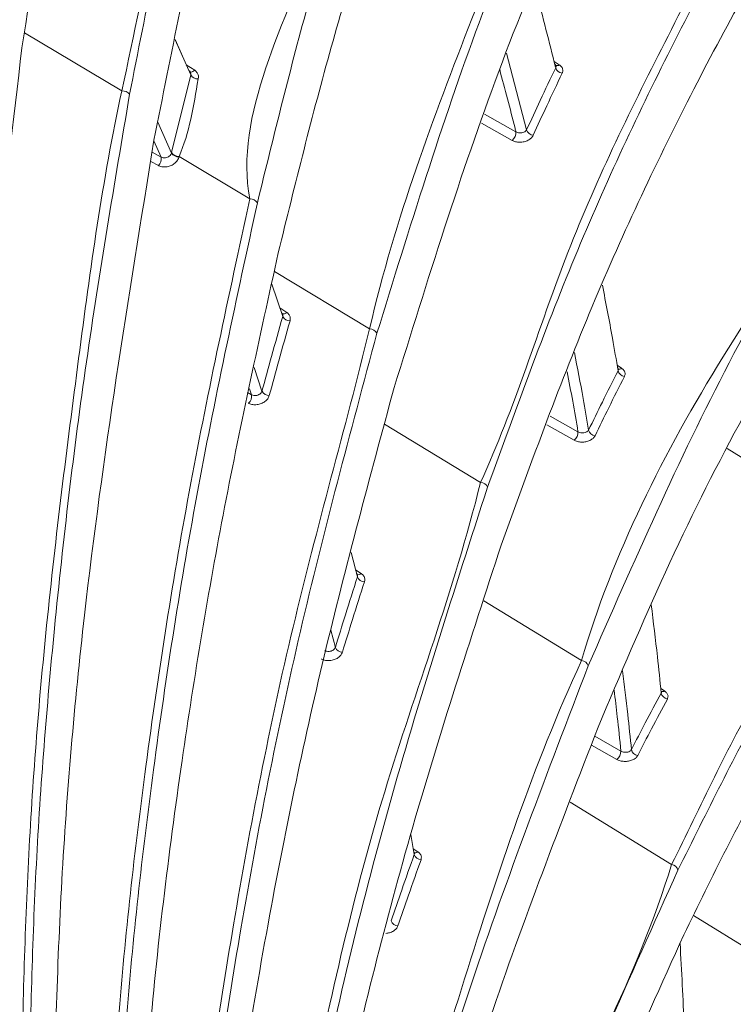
# Model space of a CAD drawing. Header units: millimetres. Extents: x 0 to 1118, y 0 to 864.
# Tile 238 of 256: x 294.52 to 300.06, y 673.9 to 681.54. Entities that reach past the tile are written whole.
import ezdxf

# ---------------------------------------------------------------- set-up
doc = ezdxf.new("R2010")
doc.units = ezdxf.units.MM

msp = doc.modelspace()

# ---------------------------------------------------------------- linework, layer by layer
at = {"color": 9, "linetype": 'Continuous', "lineweight": 0}
for p, q in [((294.5612, 681.4403), (295.3161, 680.9898)), ((298.3043, 681.2823), (298.4594, 680.6872)), ((298.6727, 681.2196), (298.713, 681.1932)), ((295.8156, 681.1939), (295.8824, 681.1503)), ((295.7025, 680.5117), (295.851, 681.1141)), ((298.1334, 680.8095), (298.3764, 680.6732)), ((295.5955, 680.7478), (295.7016, 680.5081)), ((298.3475, 680.606), (298.1101, 680.7392)), ((295.6213, 680.4762), (295.5653, 680.6028)), ((295.5523, 680.5141), (295.6213, 680.4762)), ((295.7016, 680.5081), (295.7025, 680.5117)), ((295.7612, 680.4815), (296.3102, 680.1519)), ((295.6012, 680.4107), (295.5419, 680.4433)), ((296.5007, 679.5894), (297.2407, 679.1425)), ((296.5429, 679.306), (296.5966, 679.2709)), ((299.1622, 678.8598), (299.1966, 678.8373)), ((296.343, 678.8417), (296.4048, 678.6594)), ((296.292, 678.6487), (296.3235, 678.6313)), ((296.3235, 678.6313), (296.3081, 678.6766)), ((298.6429, 678.4662), (298.8583, 678.3444)), ((297.3572, 678.4034), (298.1017, 677.9512)), ((298.8274, 678.2786), (298.6168, 678.3976)), ((301.0364, 677.5823), (300.0155, 678.2134)), ((297.1318, 677.2726), (297.1751, 677.2441)), ((298.1262, 677.0322), (298.886, 676.5682)), ((296.9405, 676.804), (296.9742, 676.6696)), ((299.5007, 676.3514), (299.5304, 676.3319)), ((298.9882, 675.9806), (299.1914, 675.8648)), ((299.1588, 675.8006), (298.9628, 675.9123)), ((298.7978, 675.468), (299.5847, 674.985)), ((297.5794, 675.1072), (297.6151, 675.0838)), ((300.6729, 674.0224), (299.755, 674.59))]:
    msp.add_line(p, q, dxfattribs=at)
at = {"color": 7, "linetype": 'Continuous', "lineweight": 15}
for p, q in [((295.851, 681.1141), (295.7305, 681.3858)), ((295.731, 681.3882), (295.8378, 681.1474)), ((298.6873, 681.1843), (298.6872, 681.185)), ((296.5658, 679.2388), (296.48, 679.491)), ((299.1724, 678.8293), (299.172, 678.8307)), ((297.1457, 677.2173), (297.0978, 677.4077)), ((297.5872, 675.0624), (297.5604, 675.2167)), ((297.5885, 675.0739), (297.5885, 675.0746))]:
    msp.add_line(p, q, dxfattribs=at)
at = {"color": 9, "linetype": 'Continuous', "lineweight": 0, "flags": 128}
msp.add_lwpolyline([(295.8824, 681.1503), (295.8757, 681.1448), (295.8688, 681.1406), (295.8621, 681.1378), (295.8557, 681.1366), (295.8499, 681.137), (295.8448, 681.139), (295.844, 681.1395)], dxfattribs=at)
at = {"color": 9, "linetype": 'Continuous', "lineweight": 0}
for centre, radius, start, end in [((298.6943, 681.2133), 0.0274, 243.07013, 313.10284), ((298.7431, 681.1878), 0.0608, 197.17584, 262.70148), ((295.907, 681.149), 0.066, 211.89464, 271.8155), ((295.3225, 680.9206), 0.0695, 38.57127, 95.29598), ((298.5172, 680.7061), 0.0608, 198.06452, 263.61407), ((298.299, 680.6667), 0.0777, 308.63471, 4.82583), ((295.5522, 680.4616), 0.0707, 313.96401, 11.91768), ((295.7572, 680.544), 0.0662, 212.88186, 272.78428), ((295.758, 680.5476), 0.0661, 212.87495, 272.78232), ((296.3138, 680.0862), 0.0658, 32.85553, 93.10664), ((296.5721, 679.291), 0.0317, 247.20442, 320.61605), ((296.6217, 679.2678), 0.063, 207.40942, 270.70631), ((297.2415, 679.0796), 0.0629, 27.35319, 90.75305), ((299.1793, 678.8567), 0.026, 241.46262, 311.58209), ((299.2271, 678.8318), 0.0593, 193.87511, 261.75708), ((296.2502, 678.6204), 0.0742, 312.46252, 8.42315), ((296.4602, 678.6882), 0.0624, 207.45409, 271.2706), ((298.7789, 678.3414), 0.0794, 307.65742, 2.10468), ((298.998, 678.372), 0.0593, 194.70164, 262.68618), ((298.0999, 677.8904), 0.0607, 22.11343, 88.26127), ((297.1532, 677.264), 0.0296, 245.04278, 317.76635), ((297.2012, 677.24), 0.06, 202.22206, 269.06619), ((297.0293, 676.6921), 0.0595, 202.26585, 269.61908), ((298.8816, 676.5093), 0.059, 17.10434, 85.6883), ((299.5143, 676.353), 0.0266, 242.62479, 307.37018), ((299.5614, 676.3266), 0.058, 190.73109, 260.84476), ((299.1106, 675.8654), 0.0808, 306.6219, 359.51635), ((299.3302, 675.8878), 0.058, 191.50022, 261.76591), ((297.5956, 675.1036), 0.0278, 243.31678, 314.56232), ((297.6423, 675.0795), 0.0577, 197.29146, 267.30238), ((299.5777, 674.9277), 0.0578, 12.36171, 83.065), ((297.4625, 674.565), 0.0572, 197.3179, 267.84492)]:
    msp.add_arc(centre, radius, start, end, dxfattribs=at)
for points, knots in [([(227.6431, 666.9455), (228.0817, 667.1827), (228.959, 667.6572), (230.536, 668.3357), (232.3459, 668.9835), (234.3964, 669.5779), (236.5168, 670.0855), (238.8547, 670.5531), (241.4024, 670.9784), (244.6523, 671.4427), (248.4277, 671.9186), (251.9909, 672.3798), (254.8184, 672.8055), (256.9201, 673.1652), (258.9945, 673.5766), (261.031, 674.0487), (263.0195, 674.5873), (264.9467, 675.196), (266.8033, 675.8726), (268.5819, 676.6157), (270.2771, 677.4208), (271.8865, 678.2834), (273.4061, 679.1983), (274.8357, 680.1599), (276.1761, 681.163), (277.4305, 682.2016), (278.9953, 683.6268), (280.77, 685.4711), (282.6853, 687.7468), (284.4716, 690.0563), (286.2026, 692.3793), (287.937, 694.7018), (289.7202, 697.0122), (291.5834, 699.3024), (293.5543, 701.5629), (295.654, 703.7857), (297.9021, 705.9605), (300.3213, 708.076), (302.9364, 710.1137), (305.2918, 711.7339), (306.8196, 712.6438), (307.3281, 712.9466)], [0, 0, 0, 0, 0.015105, 0.030213, 0.049373, 0.068595, 0.087852, 0.107062, 0.130791, 0.154526, 0.191249, 0.227976, 0.246353, 0.264728, 0.283094, 0.301495, 0.319894, 0.338301, 0.356707, 0.375078, 0.393479, 0.411881, 0.430276, 0.448672, 0.467058, 0.485445, 0.50381, 0.54055, 0.57728, 0.614004, 0.650727, 0.687449, 0.724184, 0.760916, 0.797667, 0.834416, 0.871193, 0.907965, 0.944802, 0.981629, 1, 1, 1, 1]), ([(307.5781, 712.6827), (307.5781, 712.6827), (307.0652, 712.3867), (305.5559, 711.4831), (303.1989, 709.8836), (300.5917, 707.8631), (298.1746, 705.7644), (295.9267, 703.6038), (293.8256, 701.3943), (291.8512, 699.1457), (289.983, 696.8667), (288.1929, 694.5662), (286.45, 692.2526), (284.7082, 689.9366), (282.9092, 687.632), (280.9793, 685.3586), (279.1918, 683.5141), (277.6161, 682.0871), (276.353, 681.0463), (275.0037, 680.0402), (273.5649, 679.0754), (272.0357, 678.1567), (270.4163, 677.2903), (268.7108, 676.481), (266.9216, 675.7336), (265.0541, 675.0524), (263.1163, 674.4389), (261.1174, 673.8952), (259.0714, 673.4175), (256.9888, 673.0004), (254.8805, 672.6344), (252.0481, 672.2002), (248.484, 671.7276), (244.714, 671.2386), (241.4752, 670.7621), (238.9446, 670.3271), (236.6281, 669.8505), (234.533, 669.335), (232.5082, 668.7322), (230.7261, 668.0774), (229.1784, 667.394), (228.3207, 666.9186), (227.8919, 666.6809)], [0, 0, 0, 0, 0, 0.018255, 0.054923, 0.091601, 0.128278, 0.164958, 0.20165, 0.238344, 0.275056, 0.31177, 0.348506, 0.385271, 0.422072, 0.458918, 0.495814, 0.514271, 0.532761, 0.55125, 0.569759, 0.588267, 0.60679, 0.625312, 0.643806, 0.662338, 0.68087, 0.699386, 0.717903, 0.73637, 0.754822, 0.773275, 0.810082, 0.846803, 0.870466, 0.894124, 0.913157, 0.932239, 0.951284, 0.970267, 0.985135, 1, 1, 1, 1]), ([(228.2154, 666.1204), (228.5725, 666.325), (229.2867, 666.734), (230.6716, 667.3906), (232.3805, 668.0696), (234.4398, 668.7285), (236.5775, 669.291), (238.908, 669.8012), (241.4203, 670.2602), (244.6225, 670.7618), (248.3729, 671.2771), (251.9352, 671.7696), (254.7671, 672.215), (256.8773, 672.5865), (258.9619, 673.0064), (261.0113, 673.4825), (263.014, 674.0219), (264.9592, 674.628), (266.8385, 675.3005), (268.6416, 676.038), (270.3626, 676.8357), (271.998, 677.6898), (273.5452, 678.5953), (275.0042, 679.5472), (276.3749, 680.5401), (277.6599, 681.5677), (278.8699, 682.6305), (280.0109, 683.7237), (281.4486, 685.2133), (283.0936, 687.1035), (284.617, 689.0162), (286.6798, 691.6902), (288.6981, 694.3736), (291.1301, 697.409), (293.0412, 699.6604), (295.0669, 701.879), (297.2266, 704.0536), (299.5438, 706.1797), (302.0349, 708.2171), (304.3166, 709.9259), (306.2819, 711.1039), (307.3715, 711.9697), (307.9014, 712.1227), (307.9014, 712.1227)], [0, 0, 0, 0, 0.012416, 0.024833, 0.044289, 0.063816, 0.083386, 0.102901, 0.126154, 0.149412, 0.186152, 0.222977, 0.241439, 0.259899, 0.278406, 0.296911, 0.31541, 0.33395, 0.35249, 0.371026, 0.389564, 0.408061, 0.42658, 0.445099, 0.4636, 0.482101, 0.500571, 0.519319, 0.538068, 0.575411, 0.612236, 0.630634, 0.704154, 0.740882, 0.777608, 0.814299, 0.851003, 0.887703, 0.9244, 0.961089, 0.980545, 1, 1, 1, 1, 1]), ([(308.0039, 711.7743), (307.4682, 711.4621), (306.3967, 710.8375), (304.4347, 709.5569), (302.1658, 707.9137), (299.6834, 705.8735), (297.3746, 703.7657), (295.2213, 701.6033), (293.201, 699.3983), (291.2941, 697.1602), (288.8657, 694.1421), (286.8486, 691.4746), (284.7844, 688.8156), (283.2579, 686.9118), (281.6081, 685.0293), (280.1655, 683.544), (279.0199, 682.4529), (277.8049, 681.3912), (276.5142, 680.3637), (275.1373, 679.3699), (273.6716, 678.4165), (272.1172, 677.5089), (270.4742, 676.6522), (268.7451, 675.8514), (266.9333, 675.1104), (265.0453, 674.434), (263.0914, 673.8233), (261.0804, 673.2787), (259.0232, 672.7966), (256.9321, 672.3701), (254.8162, 671.9912), (251.98, 671.5356), (248.4163, 671.0293), (244.6685, 670.4981), (241.4723, 669.9821), (238.9691, 669.5114), (236.649, 668.9898), (234.5227, 668.4167), (232.4731, 667.7467), (230.771, 667.0584), (229.3906, 666.3942), (228.6779, 665.9817), (228.3216, 665.7755)], [0, 0, 0, 0, 0.0193995, 0.0388005, 0.0754075, 0.1120222, 0.1486604, 0.1853019, 0.2219439, 0.2586345, 0.295327, 0.3688305, 0.387237, 0.4240994, 0.4615108, 0.4803103, 0.4991086, 0.5176384, 0.5362095, 0.5547794, 0.5733771, 0.5919739, 0.6105546, 0.6291785, 0.6478018, 0.6664284, 0.6850554, 0.7036364, 0.7222113, 0.7407883, 0.7592939, 0.7778013, 0.8146596, 0.8513725, 0.874567, 0.8977561, 0.9171545, 0.9366068, 0.9560177, 0.9753594, 0.9876805, 1, 1, 1, 1]), ([(295.3161, 680.9898), (295.3161, 680.9898), (295.5069, 681.8712), (295.839, 683.5815), (296.5999, 686.0459), (297.4396, 688.1901), (298.332, 690.0362), (299.2597, 691.6047), (300.1908, 693.0747), (301.0809, 693.9172), (301.3387, 694.3637), (301.3387, 694.3637)], [0, 0, 0, 0, 0.000001, 0.164066, 0.328348, 0.492374, 0.619264, 0.746148, 0.873076, 0.999999, 1, 1, 1, 1]), ([(301.3812, 694.3156), (301.0169, 693.8855), (300.2867, 693.0236), (299.2954, 691.5655), (298.3858, 689.9967), (297.5817, 688.338), (296.8793, 686.6056), (296.2784, 684.8054), (295.7647, 682.9281), (295.5061, 681.6187), (295.3769, 680.9639)], [0, 0, 0, 0, 0.126628, 0.253822, 0.380442, 0.507578, 0.629876, 0.752178, 0.876087, 1, 1, 1, 1]), ([(296.3102, 680.1519), (296.3102, 680.1519), (296.1874, 680.7902), (296.9742, 682.2752), (297.4776, 684.2211), (298.2481, 685.9778), (299.0054, 687.4899), (299.7375, 688.8135), (300.6699, 689.9923), (300.9812, 690.8608), (301.4725, 691.1444), (301.4725, 691.1444)], [0, 0, 0, 0, 0.000001, 0.162921, 0.325998, 0.488895, 0.61666, 0.744422, 0.872212, 0.999999, 1, 1, 1, 1]), ([(301.5156, 691.0964), (301.2193, 690.7271), (300.6257, 689.9874), (299.8093, 688.7599), (299.0505, 687.4523), (298.3696, 686.0859), (297.7631, 684.6722), (297.2301, 683.216), (296.7566, 681.7026), (296.4983, 680.6488), (296.3691, 680.1219)], [0, 0, 0, 0, 0.127578, 0.255557, 0.383129, 0.511071, 0.632731, 0.754394, 0.877196, 1, 1, 1, 1]), ([(297.2407, 679.1425), (297.2407, 679.1425), (297.4423, 680.0155), (298.0319, 681.5492), (298.9399, 683.8799), (300.3019, 685.9146), (300.7071, 687.3919), (301.5111, 687.856), (301.5111, 687.856)], [0, 0, 0, 0, 0.000001, 0.244522, 0.489025, 0.744499, 0.999999, 1, 1, 1, 1]), ([(301.5546, 687.8079), (301.0984, 687.1871), (300.186, 685.9454), (299.0396, 683.8139), (298.0514, 681.5472), (297.5493, 679.9231), (297.2974, 679.1085)], [0, 0, 0, 0, 0.255492, 0.510964, 0.754708, 1, 1, 1, 1]), ([(298.1017, 677.9512), (298.1017, 677.9512), (298.3674, 678.5263), (298.735, 679.7716), (299.5657, 681.4473), (300.4087, 683.0577), (301.1746, 684.0177), (301.4526, 684.4993), (301.4526, 684.4993)], [0, 0, 0, 0, 0.000002, 0.246026, 0.492041, 0.746013, 0.999998, 1, 1, 1, 1]), ([(301.4967, 684.451), (301.1595, 683.9709), (300.4852, 683.0106), (299.6024, 681.4086), (298.8111, 679.7195), (298.3748, 678.5162), (298.1562, 677.9133)], [0, 0, 0, 0, 0.253981, 0.507951, 0.753495, 1, 1, 1, 1]), ([(295.9091, 681.083), (295.9102, 681.0915), (295.9126, 681.1087), (295.9033, 681.133), (295.8894, 681.1446), (295.8824, 681.1503)], [0, 0, 0, 0, 0.32305, 0.661443, 1, 1, 1, 1]), ([(298.3764, 680.6732), (298.3742, 680.6822), (298.334, 680.8454), (298.2909, 681.006), (298.2502, 681.1576)], [0, 0, 0, 0, 0.055435, 1, 1, 1, 1]), ([(298.4594, 680.6872), (298.4944, 680.7638), (298.5686, 680.9259), (298.6448, 681.0856), (298.685, 681.1699)], [0, 0, 0, 0, 0.472488, 1, 1, 1, 1]), ([(298.6866, 681.1848), (298.687, 681.184), (298.6889, 681.1798), (298.6874, 681.1745), (298.6854, 681.1706), (298.685, 681.1699)], [0, 0, 0, 0, 0.166194, 0.854313, 1, 1, 1, 1]), ([(298.7354, 681.1275), (298.736, 681.1291), (298.74, 681.1379), (298.7418, 681.1547), (298.7337, 681.1765), (298.7199, 681.1877), (298.713, 681.1932)], [0, 0, 0, 0, 0.0656415, 0.3773507, 0.6886211, 1, 1, 1, 1]), ([(295.9091, 681.083), (295.8742, 680.8724), (295.8393, 680.6619), (295.7612, 680.4815), (295.7612, 680.4815)], [0, 0, 0, 0, 0.999978, 1, 1, 1, 1]), ([(295.8491, 681.1335), (295.8502, 681.1312), (295.8531, 681.1252), (295.8518, 681.1183), (295.851, 681.1141)], [0, 0, 0, 0, 0.390253, 1, 1, 1, 1]), ([(298.7354, 681.1275), (298.6953, 681.0434), (298.6194, 680.8839), (298.5454, 680.7221), (298.5105, 680.6456)], [0, 0, 0, 0, 0.527511, 1, 1, 1, 1]), ([(298.886, 676.5682), (298.886, 676.5682), (299.1235, 677.391), (299.74, 678.6024), (300.6989, 680.0094), (300.8531, 680.8193), (301.2953, 681.0746), (301.2953, 681.0746)], [0, 0, 0, 0, 0.0000018, 0.4943677, 0.7471803, 0.999998, 1, 1, 1, 1]), ([(294.5332, 673.1876), (294.5469, 673.7935), (294.5742, 675.0053), (294.7244, 676.9149), (294.9781, 678.9126), (295.1648, 680.2913), (295.3161, 680.9898), (295.3161, 680.9898)], [0, 0, 0, 0, 0.235383, 0.470779, 0.735393, 0.999998, 1, 1, 1, 1]), ([(301.3398, 681.0261), (301.1112, 680.6844), (300.6539, 680.0011), (299.819, 678.5394), (299.2888, 677.3281), (298.938, 676.5267)], [0, 0, 0, 0, 0.252817, 0.505628, 1, 1, 1, 1]), ([(295.3769, 680.9639), (295.2591, 680.2712), (295.0236, 678.8856), (294.7892, 676.8928), (294.6347, 674.984), (294.6078, 673.7734), (294.5943, 673.1676)], [0, 0, 0, 0, 0.264632, 0.529255, 0.764453, 1, 1, 1, 1]), ([(298.4594, 680.6872), (298.457, 680.6839), (298.4524, 680.6772), (298.4393, 680.6697), (298.4234, 680.6652), (298.406, 680.6643), (298.3894, 680.6669), (298.3806, 680.6712), (298.3764, 680.6732)], [0, 0, 0, 0, 0.169023, 0.338609, 0.508598, 0.678147, 0.846269, 1, 1, 1, 1]), ([(298.3475, 680.606), (298.3558, 680.6022), (298.3732, 680.5943), (298.4059, 680.5908), (298.4402, 680.5947), (298.4714, 680.6062), (298.497, 680.6236), (298.506, 680.6383), (298.5105, 680.6456)], [0, 0, 0, 0, 0.155163, 0.323994, 0.493292, 0.662481, 0.83123, 1, 1, 1, 1]), ([(295.6012, 680.4107), (295.6028, 680.4099), (295.6127, 680.4048), (295.6344, 680.3989), (295.6674, 680.3998), (295.7002, 680.4097), (295.7287, 680.4275), (295.7509, 680.4511), (295.7572, 680.469), (295.7604, 680.478)], [0, 0, 0, 0, 0.029562, 0.191274, 0.353043, 0.514828, 0.676582, 0.838289, 1, 1, 1, 1]), ([(295.7016, 680.5081), (295.7, 680.5037), (295.6968, 680.495), (295.6856, 680.4835), (295.6711, 680.4749), (295.6546, 680.4703), (295.638, 680.4701), (295.6271, 680.4732), (295.6221, 680.4758), (295.6213, 680.4762)], [0, 0, 0, 0, 0.161658, 0.323415, 0.485241, 0.647095, 0.808847, 0.970459, 1, 1, 1, 1]), ([(295.7612, 680.4815), (295.7612, 680.4815), (295.7614, 680.4803), (295.7609, 680.4792), (295.7604, 680.478)], [0, 0, 0, 0, 0.004384, 1, 1, 1, 1]), ([(295.1869, 671.8303), (295.2138, 672.4802), (295.2677, 673.7801), (295.4972, 675.8169), (295.8331, 677.9627), (296.1431, 679.3799), (296.3102, 680.1519), (296.3102, 680.1519)], [0, 0, 0, 0, 0.23639, 0.472798, 0.736403, 0.999999, 1, 1, 1, 1]), ([(296.3691, 680.1219), (296.2091, 679.3869), (295.8891, 677.9171), (295.5574, 675.7946), (295.3272, 673.7545), (295.2733, 672.4564), (295.2463, 671.8067)], [0, 0, 0, 0, 0.263625, 0.527242, 0.76339, 1, 1, 1, 1]), ([(296.4048, 678.6594), (296.4292, 678.7488), (296.4819, 678.942), (296.5365, 679.1351), (296.5658, 679.2388)], [0, 0, 0, 0, 0.4631028, 1, 1, 1, 1]), ([(296.565, 679.2555), (296.5657, 679.2539), (296.5681, 679.2487), (296.5667, 679.2429), (296.5658, 679.2388)], [0, 0, 0, 0, 0.293259, 1, 1, 1, 1]), ([(296.6225, 679.2048), (296.6238, 679.213), (296.6265, 679.2298), (296.6174, 679.2536), (296.6035, 679.2651), (296.5966, 679.2709)], [0, 0, 0, 0, 0.324796, 0.662446, 1, 1, 1, 1]), ([(296.6225, 679.2048), (296.5932, 679.1012), (296.5387, 678.9082), (296.486, 678.7151), (296.4616, 678.6257)], [0, 0, 0, 0, 0.536904, 1, 1, 1, 1]), ([(295.7367, 670.3514), (295.778, 671.0425), (295.8607, 672.4248), (296.1789, 674.587), (296.6114, 676.8301), (297.0488, 678.3668), (297.2407, 679.1425), (297.2407, 679.1425)], [0, 0, 0, 0, 0.237569, 0.475165, 0.737588, 0.999999, 1, 1, 1, 1]), ([(297.2974, 679.1085), (297.0902, 678.3375), (296.6757, 676.7956), (296.2347, 674.5576), (295.9191, 672.3966), (295.8359, 671.0156), (295.7943, 670.3243)], [0, 0, 0, 0, 0.262443, 0.52488, 0.762141, 1, 1, 1, 1]), ([(298.8304, 678.959), (298.8535, 678.8407), (298.8923, 678.6418), (298.9267, 678.4391), (298.9407, 678.3569)], [0, 0, 0, 0, 0.594394, 1, 1, 1, 1]), ([(298.8583, 678.3444), (298.8449, 678.4233), (298.8184, 678.5799), (298.7885, 678.7337), (298.7737, 678.81)], [0, 0, 0, 0, 0.503954, 1, 1, 1, 1]), ([(298.9407, 678.3569), (298.9761, 678.4298), (299.0515, 678.5846), (299.1287, 678.737), (299.1695, 678.8176)], [0, 0, 0, 0, 0.470962, 1, 1, 1, 1]), ([(299.2186, 678.7731), (299.1779, 678.6926), (299.1009, 678.5405), (299.0258, 678.386), (298.9905, 678.3132)], [0, 0, 0, 0, 0.529037, 1, 1, 1, 1]), ([(299.1718, 678.8306), (299.1719, 678.8303), (299.1734, 678.8267), (299.1719, 678.8221), (299.1699, 678.8183), (299.1695, 678.8176)], [0, 0, 0, 0, 0.059914, 0.836909, 1, 1, 1, 1]), ([(299.2186, 678.7731), (299.2193, 678.7746), (299.2233, 678.783), (299.2252, 678.7993), (299.2172, 678.8206), (299.2035, 678.8317), (299.1966, 678.8373)], [0, 0, 0, 0, 0.065162, 0.376803, 0.688363, 1, 1, 1, 1]), ([(296.3002, 678.5657), (296.3017, 678.5649), (296.3115, 678.5597), (296.3332, 678.5535), (296.3664, 678.5534), (296.3996, 678.562), (296.4287, 678.5782), (296.4515, 678.6003), (296.4582, 678.6172), (296.4616, 678.6257)], [0, 0, 0, 0, 0.0281601, 0.1901245, 0.3521425, 0.5141821, 0.6761625, 0.8380782, 1, 1, 1, 1]), ([(296.4048, 678.6594), (296.4031, 678.6552), (296.3997, 678.6469), (296.3882, 678.6362), (296.3735, 678.6285), (296.3568, 678.6246), (296.3401, 678.6249), (296.3292, 678.6282), (296.3242, 678.6309), (296.3235, 678.6313)], [0, 0, 0, 0, 0.161866, 0.323817, 0.485868, 0.647978, 0.809985, 0.971856, 1, 1, 1, 1]), ([(298.8274, 678.2786), (298.8357, 678.2747), (298.853, 678.2667), (298.8858, 678.2626), (298.92, 678.2656), (298.9512, 678.276), (298.9769, 678.2922), (298.986, 678.3062), (298.9905, 678.3132)], [0, 0, 0, 0, 0.156182, 0.325091, 0.494098, 0.662935, 0.831452, 1, 1, 1, 1]), ([(298.9407, 678.3569), (298.9384, 678.3537), (298.9337, 678.3472), (298.9207, 678.34), (298.9049, 678.3358), (298.8877, 678.3352), (298.8712, 678.338), (298.8624, 678.3423), (298.8583, 678.3444)], [0, 0, 0, 0, 0.1685424, 0.3374537, 0.5067805, 0.6760193, 0.8446129, 1, 1, 1, 1]), ([(296.1814, 668.7574), (296.2378, 669.4865), (296.3506, 670.9448), (296.7677, 673.2062), (297.3015, 675.5735), (297.8913, 677.1008), (298.1017, 677.9511), (298.1017, 677.9512)], [0, 0, 0, 0, 0.23872, 0.477479, 0.738746, 0.999999, 1, 1, 1, 1]), ([(298.1562, 677.9133), (297.8972, 677.1135), (297.3791, 675.5139), (296.8177, 673.1784), (296.4081, 670.912), (296.2941, 669.4559), (296.237, 668.7267)], [0, 0, 0, 0, 0.261288, 0.5225712, 0.76091, 1, 1, 1, 1]), ([(299.5847, 674.985), (299.5847, 674.985), (299.8167, 675.4371), (300.1105, 676.1318), (300.7046, 676.9452), (300.7719, 677.4296), (301.0363, 677.5823), (301.0364, 677.5823)], [0, 0, 0, 0, 0.000004, 0.496084, 0.74804, 0.999997, 1, 1, 1, 1]), ([(301.0813, 677.5333), (300.9507, 677.3292), (300.6896, 676.9208), (300.1957, 676.0713), (299.858, 675.3911), (299.6341, 674.94)], [0, 0, 0, 0, 0.251958, 0.503913, 1, 1, 1, 1]), ([(297.2002, 677.18), (297.2017, 677.1879), (297.2047, 677.2039), (297.1959, 677.227), (297.182, 677.2384), (297.1751, 677.2441)], [0, 0, 0, 0, 0.326521, 0.66327, 1, 1, 1, 1]), ([(296.9742, 676.6696), (297.0002, 676.7542), (297.0564, 676.9368), (297.1145, 677.1193), (297.1457, 677.2173)], [0, 0, 0, 0, 0.463128, 1, 1, 1, 1]), ([(297.2002, 677.18), (297.1691, 677.0821), (297.111, 676.8997), (297.0549, 676.7171), (297.0289, 676.6326)], [0, 0, 0, 0, 0.536873, 1, 1, 1, 1]), ([(297.146, 677.2311), (297.1463, 677.2304), (297.1481, 677.2261), (297.1468, 677.2213), (297.1457, 677.2173)], [0, 0, 0, 0, 0.167948, 1, 1, 1, 1]), ([(296.8657, 676.5801), (296.8671, 676.5794), (296.8769, 676.5742), (296.8985, 676.5676), (296.9319, 676.5665), (296.9654, 676.5736), (296.995, 676.5882), (297.0183, 676.6086), (297.0254, 676.6246), (297.0289, 676.6326)], [0, 0, 0, 0, 0.027035, 0.189231, 0.351464, 0.513682, 0.675834, 0.837916, 1, 1, 1, 1]), ([(296.9742, 676.6696), (296.9724, 676.6656), (296.9688, 676.6578), (296.9571, 676.648), (296.9422, 676.6411), (296.9254, 676.638), (296.9086, 676.6389), (296.8977, 676.6424), (296.8928, 676.6451), (296.8921, 676.6455)], [0, 0, 0, 0, 0.161988, 0.32406, 0.486329, 0.648647, 0.810863, 0.972976, 1, 1, 1, 1]), ([(296.5198, 667.0549), (296.5927, 667.8139), (296.7383, 669.3321), (297.2398, 671.6843), (297.9689, 674.1008), (298.5056, 675.7447), (298.886, 676.5682), (298.886, 676.5682)], [0, 0, 0, 0, 0.239155, 0.478362, 0.739189, 0.999999, 1, 1, 1, 1]), ([(298.938, 676.5267), (298.6225, 675.7046), (297.9914, 674.0605), (297.3004, 671.6479), (296.7909, 669.2975), (296.6459, 667.7807), (296.5733, 667.0209)], [0, 0, 0, 0, 0.260847, 0.521692, 0.760388, 1, 1, 1, 1]), ([(299.2044, 676.4884), (299.2183, 676.3761), (299.2434, 676.1736), (299.2641, 675.9678), (299.2733, 675.8763)], [0, 0, 0, 0, 0.554911, 1, 1, 1, 1]), ([(299.1914, 675.8648), (299.1824, 675.954), (299.1666, 676.1128), (299.1474, 676.2692), (299.139, 676.3377)], [0, 0, 0, 0, 0.561438, 1, 1, 1, 1]), ([(299.5522, 676.2693), (299.5529, 676.2707), (299.5569, 676.2788), (299.5589, 676.2944), (299.551, 676.3153), (299.5373, 676.3263), (299.5304, 676.3319)], [0, 0, 0, 0, 0.0644101, 0.3761643, 0.688029, 1, 1, 1, 1]), ([(299.2733, 675.8763), (299.309, 675.9456), (299.3852, 676.0934), (299.463, 676.2387), (299.5044, 676.3158)], [0, 0, 0, 0, 0.469289, 1, 1, 1, 1]), ([(299.5522, 676.2693), (299.511, 676.1923), (299.4333, 676.0472), (299.3575, 675.8997), (299.3218, 675.8304)], [0, 0, 0, 0, 0.530708, 1, 1, 1, 1]), ([(299.2733, 675.8763), (299.271, 675.8731), (299.2664, 675.8667), (299.2535, 675.8597), (299.2378, 675.8558), (299.2207, 675.8554), (299.2042, 675.8583), (299.1955, 675.8627), (299.1914, 675.8648)], [0, 0, 0, 0, 0.168255, 0.336697, 0.505526, 0.674407, 0.84324, 1, 1, 1, 1]), ([(299.1588, 675.8006), (299.1671, 675.7967), (299.1844, 675.7885), (299.2171, 675.7839), (299.2512, 675.786), (299.2825, 675.7954), (299.3082, 675.8105), (299.3173, 675.8238), (299.3218, 675.8304)], [0, 0, 0, 0, 0.157046, 0.325883, 0.49466, 0.663231, 0.831599, 1, 1, 1, 1]), ([(297.4079, 674.5479), (297.4351, 674.6274), (297.4939, 674.799), (297.5546, 674.9704), (297.5872, 675.0624)], [0, 0, 0, 0, 0.4631159, 1, 1, 1, 1]), ([(297.5882, 675.0745), (297.5883, 675.0742), (297.5899, 675.0703), (297.5885, 675.0662), (297.5872, 675.0624)], [0, 0, 0, 0, 0.088568, 1, 1, 1, 1]), ([(297.6396, 675.0219), (297.6412, 675.0294), (297.6444, 675.0446), (297.6358, 675.0668), (297.622, 675.0781), (297.6151, 675.0838)], [0, 0, 0, 0, 0.327853, 0.663932, 1, 1, 1, 1]), ([(296.7511, 665.2523), (296.8373, 666.0351), (297.0096, 667.601), (297.6415, 670.0093), (298.4028, 672.4927), (299.3247, 674.122), (299.5847, 674.985), (299.5847, 674.985)], [0, 0, 0, 0, 0.2394234, 0.4789159, 0.7394678, 0.9999991, 1, 1, 1, 1]), ([(297.6396, 675.0219), (297.607, 674.93), (297.5463, 674.7587), (297.4875, 674.5872), (297.4603, 674.5078)], [0, 0, 0, 0, 0.536889, 1, 1, 1, 1]), ([(299.6341, 674.94), (299.2584, 674.1055), (298.507, 672.4364), (297.6794, 669.9729), (297.0652, 667.5627), (296.8901, 665.9988), (296.8023, 665.215)], [0, 0, 0, 0, 0.260571, 0.521142, 0.760025, 1, 1, 1, 1]), ([(297.3658, 674.4501), (297.3757, 674.4513), (297.397, 674.4539), (297.4257, 674.4669), (297.4493, 674.4853), (297.4566, 674.5003), (297.4603, 674.5078)], [0, 0, 0, 0, 0.228605, 0.48581, 0.74291, 1, 1, 1, 1])]:
    msp.add_open_spline(points, degree=3, knots=knots, dxfattribs=at)
at = {"color": 7, "linetype": 'Continuous', "lineweight": 15}
for points, knots in [([(294.541, 681.3256), (294.6974, 682.3124), (295.0113, 684.2925), (295.7444, 687.0416), (296.645, 689.5928), (297.58, 691.6343), (298.4939, 693.2778), (299.3327, 694.5765), (300.2363, 695.7957), (300.8924, 696.5265), (301.2204, 696.8919)], [0, 0, 0, 0, 0.159169, 0.31939, 0.467986, 0.617595, 0.712568, 0.807538, 0.90377, 1, 1, 1, 1]), ([(295.5661, 680.6086), (295.6988, 681.2756), (295.9646, 682.6119), (296.4968, 684.5312), (297.1241, 686.3783), (297.8373, 688.0965), (298.6241, 689.6862), (299.4795, 691.1483), (300.4131, 692.519), (301.1003, 693.3368), (301.4439, 693.7457)], [0, 0, 0, 0, 0.128383, 0.257187, 0.385581, 0.514447, 0.634915, 0.75538, 0.877692, 1, 1, 1, 1]), ([(296.531, 679.733), (296.6631, 680.2688), (296.9276, 681.3416), (297.4147, 682.8839), (297.9661, 684.3712), (298.5777, 685.7724), (299.2428, 687.0872), (299.9597, 688.3146), (300.7314, 689.4743), (301.292, 690.178), (301.5723, 690.5299)], [0, 0, 0, 0, 0.126999, 0.254297, 0.381304, 0.508639, 0.630813, 0.752984, 0.876493, 1, 1, 1, 1]), ([(297.4313, 678.6881), (297.6892, 679.5179), (298.205, 681.1776), (299.1961, 683.423), (300.3144, 685.4824), (301.1732, 686.6565), (301.6041, 687.2456)], [0, 0, 0, 0, 0.254246, 0.508515, 0.753383, 1, 1, 1, 1]), ([(298.2614, 677.4634), (298.4824, 678.071), (298.9244, 679.2863), (299.7116, 680.9566), (300.5731, 682.5139), (301.2156, 683.433), (301.5376, 683.8936)], [0, 0, 0, 0, 0.252781, 0.505575, 0.752261, 1, 1, 1, 1]), ([(298.685, 681.1699), (298.6814, 681.1848), (298.6301, 681.3935), (298.5752, 681.5989), (298.5242, 681.7896)], [0, 0, 0, 0, 0.071235, 1, 1, 1, 1]), ([(294.0528, 674.0825), (294.0554, 674.7168), (294.0605, 675.9854), (294.1931, 678.3979), (294.4055, 680.1846), (294.541, 681.3256)], [0, 0, 0, 0, 0.265467, 0.530946, 1, 1, 1, 1]), ([(295.8378, 681.1474), (295.8416, 681.1446), (295.8468, 681.1407), (295.8486, 681.1351), (295.8491, 681.1335)], [0, 0, 0, 0, 0.720247, 1, 1, 1, 1]), ([(298.6782, 681.1975), (298.6802, 681.1958), (298.6848, 681.1921), (298.686, 681.1874), (298.6866, 681.1848)], [0, 0, 0, 0, 0.4296929, 1, 1, 1, 1]), ([(294.7795, 672.8144), (294.7962, 673.4951), (294.8295, 674.8565), (295.0538, 677.4537), (295.3662, 679.3774), (295.5661, 680.6086)], [0, 0, 0, 0, 0.264672, 0.529355, 1, 1, 1, 1]), ([(299.0138, 676.0496), (299.1852, 676.4552), (299.528, 677.2663), (300.2851, 678.7887), (300.9376, 679.8018), (301.3707, 680.4743)], [0, 0, 0, 0, 0.251647, 0.503302, 1, 1, 1, 1]), ([(295.4037, 671.4202), (295.4352, 672.1452), (295.4981, 673.595), (295.7585, 675.713), (296.0966, 677.7596), (296.3862, 679.0749), (296.531, 679.733)], [0, 0, 0, 0, 0.264013, 0.528034, 0.763856, 1, 1, 1, 1]), ([(299.1695, 678.8176), (299.1552, 678.9017), (299.1173, 679.1254), (299.0745, 679.3449), (299.0478, 679.4818)], [0, 0, 0, 0, 0.37621, 1, 1, 1, 1]), ([(296.5554, 679.2692), (296.5581, 679.2671), (296.5629, 679.2632), (296.5643, 679.2579), (296.565, 679.2555)], [0, 0, 0, 0, 0.548253, 1, 1, 1, 1]), ([(299.1652, 678.8425), (299.1662, 678.8416), (299.1703, 678.8381), (299.1711, 678.8338), (299.1718, 678.8306)], [0, 0, 0, 0, 0.244367, 1, 1, 1, 1]), ([(295.9236, 669.9062), (295.9714, 670.6722), (296.0671, 672.2041), (296.4188, 674.4417), (296.8661, 676.6041), (297.2428, 677.9931), (297.4313, 678.6881)], [0, 0, 0, 0, 0.263507, 0.527017, 0.763311, 1, 1, 1, 1]), ([(296.3378, 668.2789), (296.4024, 669.0783), (296.5315, 670.677), (296.9815, 673.0149), (297.5486, 675.2788), (298.0236, 676.7347), (298.2614, 677.4634)], [0, 0, 0, 0, 0.262084, 0.524163, 0.761841, 1, 1, 1, 1]), ([(297.1391, 677.2435), (297.1403, 677.2424), (297.1443, 677.239), (297.1453, 677.2343), (297.146, 677.2311)], [0, 0, 0, 0, 0.313594, 1, 1, 1, 1]), ([(299.5044, 676.3158), (299.4949, 676.4099), (299.4716, 676.6401), (299.4436, 676.8667), (299.427, 677.0007)], [0, 0, 0, 0, 0.4085016, 1, 1, 1, 1]), ([(299.68, 674.4382), (299.7899, 674.6642), (300.0096, 675.1162), (300.4732, 675.983), (300.8502, 676.5865), (301.101, 676.988)], [0, 0, 0, 0, 0.250801, 0.501604, 1, 1, 1, 1]), ([(299.5068, 676.3272), (299.5068, 676.324), (299.5067, 676.3201), (299.5047, 676.3165), (299.5044, 676.3158)], [0, 0, 0, 0, 0.819327, 1, 1, 1, 1]), ([(299.5077, 676.3247), (299.5074, 676.325), (299.507, 676.3254), (299.5072, 676.3268), (299.5072, 676.3272)], [0, 0, 0, 0, 0.7740928, 1, 1, 1, 1]), ([(296.6453, 666.5454), (296.7268, 667.374), (296.8899, 669.0313), (297.4458, 671.4508), (298.1421, 673.7927), (298.723, 675.2967), (299.0138, 676.0496)], [0, 0, 0, 0, 0.26129, 0.522563, 0.760997, 1, 1, 1, 1]), ([(297.5832, 675.0854), (297.5836, 675.085), (297.5869, 675.082), (297.5876, 675.078), (297.5882, 675.0745)], [0, 0, 0, 0, 0.115747, 1, 1, 1, 1]), ([(296.8455, 664.714), (296.8861, 665.1398), (296.9672, 665.9923), (297.2697, 667.6975), (297.8037, 669.7507), (298.6422, 672.1427), (299.3337, 673.6723), (299.68, 674.4382)], [0, 0, 0, 0, 0.130464, 0.261158, 0.522228, 0.760786, 1, 1, 1, 1]), ([(299.685, 673.6677), (299.6843, 673.6872), (299.6754, 673.9235), (299.6627, 674.1572), (299.651, 674.3717)], [0, 0, 0, 0, 0.082362, 1, 1, 1, 1])]:
    msp.add_open_spline(points, degree=3, knots=knots, dxfattribs=at)

doc.saveas('drawing.dxf')
